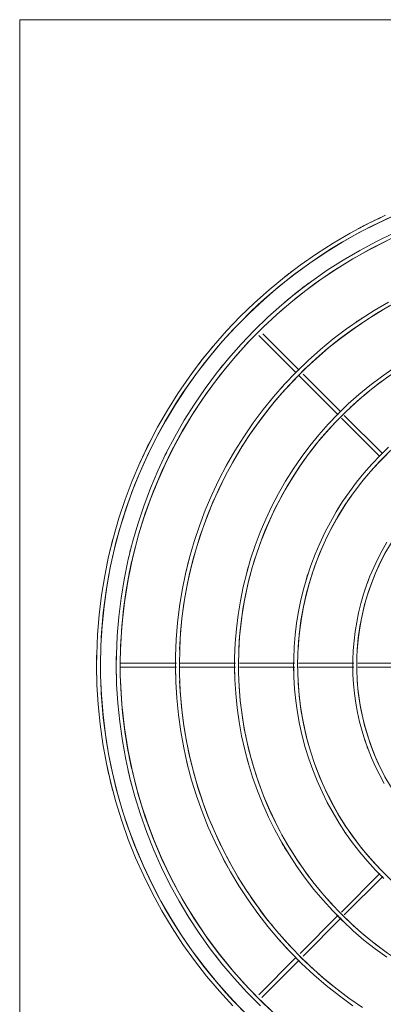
# Model space of a CAD drawing. Header units: millimetres. Extents: x -3165 to 47090, y -1932 to 8822.
# Tile 41 of 59: x 34845 to 35030, y 2935 to 3435. Entities that reach past the tile are written whole.
import ezdxf

# ---------------------------------------------------------------- set-up
doc = ezdxf.new("R2010")
doc.units = ezdxf.units.MM
doc.layers.add('M-EQPM', color=50, linetype='Continuous', lineweight=18)

# ---------------------------------------------------------------- blocks, each defined once
blk = doc.blocks.new('Outdoor_Condenser_Unit_Single_Fan_15958 - Generic _Without Brackets_-V7-ELEVAÇÃO 6 - MAPEAMENTO DE DANOS')
at = {"layer": 'M-EQPM'}
for p, q in [((21926.11, 3435), (22796.11, 3435)), ((21926.11, 2780), (21926.11, 3435)), ((22047.47, 3274.73), (22066.44, 3255.76)), ((22067.86, 3257.17), (22049.47, 3275.56)), ((22067.89, 3254.31), (22087.65, 3234.55)), ((22089.07, 3235.95), (22069.89, 3255.14)), ((22089.39, 3232.81), (22108.9, 3213.3)), ((22109.93, 3215.1), (22090.8, 3234.23)), ((22005.63, 3108.5), (21977.51, 3108.5)), ((22035.63, 3108.5), (22007.53, 3108.5)), ((22065.64, 3108.5), (22037.56, 3108.5)), ((22095.64, 3108.5), (22067.59, 3108.5)), ((22125.65, 3108.5), (22097.62, 3108.5)), ((21977.51, 3106.5), (22005.63, 3106.5)), ((22007.53, 3106.5), (22035.63, 3106.5)), ((22037.56, 3106.5), (22065.64, 3106.5)), ((22067.59, 3106.5), (22095.64, 3106.5)), ((22097.62, 3106.5), (22125.65, 3106.5)), ((22108.89, 3001.68), (22089.39, 2982.18)), ((22090.8, 2980.78), (22110.28, 3000.25)), ((22087.75, 2980.55), (22068.39, 2961.19)), ((22069.89, 2959.86), (22089.29, 2979.26)), ((22066.44, 2959.24), (22047.47, 2940.27)), ((22048.89, 2938.86), (22067.86, 2957.83))]:
    blk.add_line(p, q, dxfattribs=at)
at = {"layer": 'M-EQPM', "flags": 128}
for points in [[(22111.66, 3335.73), (22102.62, 3331.37), (22093.76, 3326.66), (22085.09, 3321.59), (22076.63, 3316.18), (22068.4, 3310.43), (22060.4, 3304.36), (22052.66, 3297.98), (22045.17, 3291.29), (22037.96, 3284.31), (22031.03, 3277.04), (22024.4, 3269.5), (22018.07, 3261.71), (22012.06, 3253.66), (22006.38, 3245.39), (22001.04, 3236.89), (21996.03, 3228.19), (21991.38, 3219.29), (21987.09, 3210.21), (21983.17, 3200.97), (21979.62, 3191.58), (21976.44, 3182.06), (21973.65, 3172.41), (21971.25, 3162.67), (21969.24, 3152.83), (21967.63, 3142.92), (21966.41, 3132.96), (21965.59, 3122.95), (21965.17, 3112.92), (21965.11, 3107.5)], [(22111.66, 3335.73), (22107.77, 3333.86)], [(22111.66, 3335.73), (22107.77, 3333.86)], [(22111.66, 3335.73), (22107.77, 3333.86)], [(22111.66, 3335.73), (22107.77, 3333.86)], [(22111.66, 3335.73), (22107.77, 3333.86)], [(22111.66, 3335.73), (22107.77, 3333.86)], [(22111.66, 3335.73), (22107.77, 3333.86)], [(21967.11, 3107.5), (21967.31, 3117.46), (21967.91, 3127.4), (21968.91, 3137.31), (21970.3, 3147.17), (21972.08, 3156.97), (21974.25, 3166.69), (21976.81, 3176.31), (21979.76, 3185.83), (21983.08, 3195.22), (21986.77, 3204.47), (21990.83, 3213.56), (21995.25, 3222.48), (22000.03, 3231.22), (22005.15, 3239.77), (22010.61, 3248.1), (22016.39, 3256.2), (22022.5, 3264.07), (22028.92, 3271.69), (22035.63, 3279.04), (22042.63, 3286.12), (22049.92, 3292.92), (22057.46, 3299.41), (22065.27, 3305.6), (22073.31, 3311.48), (22081.58, 3317.03), (22090.07, 3322.24), (22098.75, 3327.11), (22107.63, 3331.63), (22116.68, 3335.78)], [(22115.82, 3326.64), (22107.14, 3322.45), (22098.63, 3317.93), (22090.31, 3313.06), (22082.19, 3307.86), (22074.29, 3302.35), (22066.61, 3296.52), (22059.17, 3290.39), (22051.98, 3283.97), (22045.05, 3277.26), (22038.4, 3270.29), (22032.04, 3263.05), (22025.96, 3255.56), (22020.19, 3247.84), (22014.74, 3239.89), (22009.6, 3231.74), (22004.8, 3223.38), (22000.34, 3214.84), (21996.22, 3206.12), (21992.45, 3197.25), (21989.04, 3188.23), (21985.99, 3179.09), (21983.31, 3169.83), (21981.01, 3160.47), (21979.08, 3151.02), (21977.53, 3141.51), (21976.36, 3131.94), (21975.57, 3122.33), (21975.17, 3112.7), (21975.11, 3107.5)], [(21977.11, 3107.5), (21977.31, 3117.06), (21977.88, 3126.6), (21978.83, 3136.11), (21980.17, 3145.58), (21981.88, 3154.98), (21983.97, 3164.31), (21986.42, 3173.55), (21989.25, 3182.68), (21992.44, 3191.69), (21995.98, 3200.57), (21999.88, 3209.3), (22004.12, 3217.87), (22008.71, 3226.25), (22013.62, 3234.45), (22018.86, 3242.45), (22024.41, 3250.23), (22030.28, 3257.78), (22036.43, 3265.09), (22042.88, 3272.15), (22049.6, 3278.95), (22056.59, 3285.47), (22063.84, 3291.71), (22071.32, 3297.65), (22079.04, 3303.29), (22086.98, 3308.61), (22095.13, 3313.61), (22103.47, 3318.29), (22111.99, 3322.62)], [(22106.83, 3333.4), (22102.62, 3331.37), (22093.76, 3326.66), (22085.09, 3321.59), (22076.63, 3316.18), (22068.4, 3310.43), (22060.4, 3304.36), (22052.66, 3297.98), (22045.17, 3291.29), (22037.96, 3284.31), (22031.03, 3277.04), (22024.4, 3269.5), (22018.07, 3261.71), (22012.06, 3253.66), (22006.38, 3245.39), (22001.04, 3236.89), (21996.03, 3228.19), (21991.38, 3219.29), (21987.09, 3210.21), (21983.17, 3200.97), (21979.62, 3191.58), (21976.44, 3182.06), (21973.65, 3172.41), (21971.25, 3162.67), (21969.24, 3152.83), (21967.63, 3142.92), (21966.41, 3132.96), (21965.59, 3122.95), (21965.17, 3112.92), (21965.11, 3107.5)], [(22106.83, 3333.4), (22102.62, 3331.37), (22093.76, 3326.66), (22085.09, 3321.59), (22076.63, 3316.18), (22068.4, 3310.43), (22060.4, 3304.36), (22052.66, 3297.98), (22045.17, 3291.29), (22037.96, 3284.31), (22031.03, 3277.04), (22024.4, 3269.5), (22018.07, 3261.71), (22012.06, 3253.66), (22006.38, 3245.39), (22001.04, 3236.89), (21996.03, 3228.19), (21991.38, 3219.29), (21987.09, 3210.21), (21983.17, 3200.97), (21979.62, 3191.58), (21976.44, 3182.06), (21973.65, 3172.41), (21971.25, 3162.67), (21969.24, 3152.83), (21967.63, 3142.92), (21966.41, 3132.96), (21965.59, 3122.95), (21965.17, 3112.92), (21965.11, 3107.5)], [(22106.83, 3333.4), (22102.62, 3331.37), (22093.76, 3326.66), (22085.09, 3321.59), (22076.63, 3316.18), (22068.4, 3310.43), (22060.4, 3304.36), (22052.66, 3297.98), (22045.17, 3291.29), (22037.96, 3284.31), (22031.03, 3277.04), (22024.4, 3269.5), (22018.07, 3261.71), (22012.06, 3253.66), (22006.38, 3245.39), (22001.04, 3236.89), (21996.03, 3228.19), (21991.38, 3219.29), (21987.09, 3210.21), (21983.17, 3200.97), (21979.62, 3191.58), (21976.44, 3182.06), (21973.65, 3172.41), (21971.25, 3162.67), (21969.24, 3152.83), (21967.63, 3142.92), (21966.41, 3132.96), (21965.59, 3122.95), (21965.17, 3112.92), (21965.11, 3107.5)], [(22106.83, 3333.4), (22102.62, 3331.37), (22093.76, 3326.66), (22085.09, 3321.59), (22076.63, 3316.18), (22068.4, 3310.43), (22060.4, 3304.36), (22052.66, 3297.98), (22045.17, 3291.29), (22037.96, 3284.31), (22031.03, 3277.04), (22024.4, 3269.5), (22018.07, 3261.71), (22012.06, 3253.66), (22006.38, 3245.39), (22001.04, 3236.89), (21996.03, 3228.19), (21991.38, 3219.29), (21987.09, 3210.21), (21983.17, 3200.97), (21979.62, 3191.58), (21976.44, 3182.06), (21973.65, 3172.41), (21971.25, 3162.67), (21969.24, 3152.83), (21967.63, 3142.92), (21966.41, 3132.96), (21965.59, 3122.95), (21965.17, 3112.92), (21965.11, 3107.5)], [(22106.83, 3333.4), (22102.62, 3331.37), (22093.76, 3326.66), (22085.09, 3321.59), (22076.63, 3316.18), (22068.4, 3310.43), (22060.4, 3304.36), (22052.66, 3297.98), (22045.17, 3291.29), (22037.96, 3284.31), (22031.03, 3277.04), (22024.4, 3269.5), (22018.07, 3261.71), (22012.06, 3253.66), (22006.38, 3245.39), (22001.04, 3236.89), (21996.03, 3228.19), (21991.38, 3219.29), (21987.09, 3210.21), (21983.17, 3200.97), (21979.62, 3191.58), (21976.44, 3182.06), (21973.65, 3172.41), (21971.25, 3162.67), (21969.24, 3152.83), (21967.63, 3142.92), (21966.41, 3132.96), (21965.59, 3122.95), (21965.17, 3112.92), (21965.11, 3107.5)], [(22106.83, 3333.4), (22102.62, 3331.37), (22093.76, 3326.66), (22085.09, 3321.59), (22076.63, 3316.18), (22068.4, 3310.43), (22060.4, 3304.36), (22052.66, 3297.98), (22045.17, 3291.29), (22037.96, 3284.31), (22031.03, 3277.04), (22024.4, 3269.5), (22018.07, 3261.71), (22012.06, 3253.66), (22006.38, 3245.39), (22001.04, 3236.89), (21996.03, 3228.19), (21991.38, 3219.29), (21987.09, 3210.21), (21983.17, 3200.97), (21979.62, 3191.58), (21976.44, 3182.06), (21973.65, 3172.41), (21971.25, 3162.67), (21969.24, 3152.83), (21967.63, 3142.92), (21966.41, 3132.96), (21965.59, 3122.95), (21965.17, 3112.92), (21965.11, 3107.5)], [(22106.83, 3333.4), (22102.62, 3331.37), (22093.76, 3326.66), (22085.09, 3321.59), (22076.63, 3316.18), (22068.4, 3310.43), (22060.4, 3304.36), (22052.66, 3297.98), (22045.17, 3291.29), (22037.96, 3284.31), (22031.03, 3277.04), (22024.4, 3269.5), (22018.07, 3261.71), (22012.06, 3253.66), (22006.38, 3245.39), (22001.04, 3236.89), (21996.03, 3228.19), (21991.38, 3219.29), (21987.09, 3210.21), (21983.17, 3200.97), (21979.62, 3191.58), (21976.44, 3182.06), (21973.65, 3172.41), (21971.25, 3162.67), (21969.24, 3152.83), (21967.63, 3142.92), (21966.41, 3132.96), (21965.59, 3122.95), (21965.17, 3112.92), (21965.11, 3107.5)], [(22113.26, 3291.73), (22105.97, 3287.47), (22098.86, 3282.92), (22091.94, 3278.09), (22085.22, 3272.99), (22078.71, 3267.62), (22072.41, 3262), (22066.35, 3256.13), (22060.52, 3250.02), (22054.95, 3243.69), (22049.63, 3237.13), (22044.58, 3230.37), (22039.81, 3223.41), (22035.31, 3216.27), (22031.11, 3208.95), (22027.2, 3201.47), (22023.59, 3193.84), (22020.29, 3186.08), (22017.31, 3178.18), (22014.64, 3170.18), (22012.29, 3162.07), (22010.27, 3153.87), (22008.58, 3145.61), (22007.23, 3137.28), (22006.2, 3128.9), (22005.52, 3120.49), (22005.16, 3112.06), (22005.11, 3107.5)], [(22007.11, 3107.5), (22007.28, 3115.86), (22007.78, 3124.2), (22008.62, 3132.52), (22009.78, 3140.8), (22011.28, 3149.02), (22013.11, 3157.18), (22015.25, 3165.26), (22017.72, 3173.24), (22020.51, 3181.13), (22023.61, 3188.89), (22027.02, 3196.52), (22030.73, 3204.01), (22034.74, 3211.35), (22039.04, 3218.52), (22043.62, 3225.51), (22048.48, 3232.31), (22053.6, 3238.92), (22058.99, 3245.31), (22064.62, 3251.48), (22070.5, 3257.43), (22076.62, 3263.13), (22082.95, 3268.58), (22089.5, 3273.78), (22096.25, 3278.71), (22103.19, 3283.37), (22110.31, 3287.74), (22117.61, 3291.83)], [(22115.53, 3257.98), (22109.6, 3253.84), (22103.83, 3249.46), (22098.24, 3244.86), (22092.84, 3240.03), (22087.64, 3235), (22082.65, 3229.76), (22077.86, 3224.32), (22073.3, 3218.7), (22068.97, 3212.9), (22064.87, 3206.93), (22061.02, 3200.81), (22057.41, 3194.53), (22054.06, 3188.11), (22050.96, 3181.57), (22048.13, 3174.9), (22045.57, 3168.13), (22043.28, 3161.26), (22041.27, 3154.31), (22039.54, 3147.28), (22038.09, 3140.19), (22036.93, 3133.04), (22036.05, 3125.86), (22035.46, 3118.64), (22035.16, 3111.41), (22035.11, 3107.5)], [(22037.11, 3107.5), (22037.26, 3114.66), (22037.69, 3121.8), (22038.4, 3128.93), (22039.4, 3136.02), (22040.68, 3143.06), (22042.25, 3150.05), (22044.09, 3156.97), (22046.2, 3163.81), (22048.59, 3170.56), (22051.25, 3177.21), (22054.16, 3183.74), (22057.34, 3190.16), (22060.78, 3196.44), (22064.46, 3202.58), (22068.38, 3208.57), (22072.54, 3214.4), (22076.93, 3220.05), (22081.54, 3225.53), (22086.37, 3230.82), (22091.4, 3235.91), (22096.64, 3240.79), (22102.06, 3245.46), (22107.67, 3249.91), (22113.45, 3254.14)], [(22113.28, 3218.07), (22108.94, 3213.87), (22104.77, 3209.49), (22100.78, 3204.96), (22096.97, 3200.27), (22093.36, 3195.43), (22089.94, 3190.45), (22086.72, 3185.34), (22083.72, 3180.1), (22080.92, 3174.75), (22078.34, 3169.29), (22075.98, 3163.73), (22073.84, 3158.08), (22071.93, 3152.35), (22070.25, 3146.55), (22068.81, 3140.69), (22067.6, 3134.77), (22066.63, 3128.81), (22065.89, 3122.81), (22065.4, 3116.79), (22065.15, 3110.76), (22065.11, 3107.5)], [(22067.11, 3107.5), (22067.23, 3113.46), (22067.59, 3119.41), (22068.19, 3125.34), (22069.02, 3131.24), (22070.09, 3137.1), (22071.39, 3142.92), (22072.92, 3148.68), (22074.68, 3154.37), (22076.67, 3159.99), (22078.88, 3165.52), (22081.31, 3170.96), (22083.95, 3176.31), (22086.81, 3181.54), (22089.87, 3186.65), (22093.14, 3191.63), (22096.6, 3196.48), (22100.26, 3201.19), (22104.1, 3205.75), (22108.11, 3210.15), (22112.31, 3214.39)], [(22112.43, 3169.88), (22110.02, 3165.68), (22107.78, 3161.39), (22105.71, 3157.01), (22103.82, 3152.56), (22102.11, 3148.03), (22100.58, 3143.44), (22099.23, 3138.79), (22098.07, 3134.09), (22097.1, 3129.35), (22096.33, 3124.58), (22095.74, 3119.77), (22095.34, 3114.95), (22095.14, 3110.11), (22095.11, 3107.5)], [(22097.11, 3107.5), (22097.21, 3112.26), (22097.5, 3117.01), (22097.97, 3121.75), (22098.63, 3126.46), (22099.49, 3131.14), (22100.53, 3135.79), (22101.75, 3140.39), (22103.16, 3144.93), (22104.74, 3149.42), (22106.51, 3153.84), (22108.45, 3158.19), (22110.56, 3162.45), (22112.84, 3166.63)], [(21965.11, 3107.5), (21965.32, 3097.46), (21965.92, 3087.44), (21966.92, 3077.45), (21968.32, 3067.51), (21970.12, 3057.63), (21972.31, 3047.84), (21974.89, 3038.13), (21977.86, 3028.54), (21981.2, 3019.08), (21984.93, 3009.76), (21989.02, 3000.59), (21993.48, 2991.59), (21998.29, 2982.78), (22003.45, 2974.17), (22008.96, 2965.77), (22014.79, 2957.6), (22020.94, 2949.67), (22027.41, 2941.99), (22034.18, 2934.58)], [(21965.11, 3107.5), (21965.32, 3097.46), (21965.92, 3087.44), (21966.92, 3077.45), (21968.32, 3067.51), (21970.12, 3057.63), (21972.31, 3047.84), (21974.89, 3038.13), (21977.86, 3028.54), (21981.2, 3019.08), (21984.93, 3009.76), (21989.02, 3000.59), (21993.48, 2991.59), (21998.29, 2982.78), (22003.45, 2974.17), (22008.96, 2965.77), (22014.79, 2957.6), (22020.94, 2949.67), (22027.41, 2941.99), (22034.18, 2934.58)], [(21965.11, 3107.5), (21965.32, 3097.46), (21965.92, 3087.44), (21966.92, 3077.45), (21968.32, 3067.51), (21970.12, 3057.63), (21972.31, 3047.84), (21974.89, 3038.13), (21977.86, 3028.54), (21981.2, 3019.08), (21984.93, 3009.76), (21989.02, 3000.59), (21993.48, 2991.59), (21998.29, 2982.78), (22003.45, 2974.17), (22008.96, 2965.77), (22014.79, 2957.6), (22020.94, 2949.67), (22027.41, 2941.99), (22034.18, 2934.58)], [(21965.11, 3107.5), (21965.32, 3097.46), (21965.92, 3087.44), (21966.92, 3077.45), (21968.32, 3067.51), (21970.12, 3057.63), (21972.31, 3047.84), (21974.89, 3038.13), (21977.86, 3028.54), (21981.2, 3019.08), (21984.93, 3009.76), (21989.02, 3000.59), (21993.48, 2991.59), (21998.29, 2982.78), (22003.45, 2974.17), (22008.96, 2965.77), (22014.79, 2957.6), (22020.94, 2949.67), (22027.41, 2941.99), (22034.18, 2934.58)], [(21965.11, 3107.5), (21965.32, 3097.46), (21965.92, 3087.44), (21966.92, 3077.45), (21968.32, 3067.51), (21970.12, 3057.63), (21972.31, 3047.84), (21974.89, 3038.13), (21977.86, 3028.54), (21981.2, 3019.08), (21984.93, 3009.76), (21989.02, 3000.59), (21993.48, 2991.59), (21998.29, 2982.78), (22003.45, 2974.17), (22008.96, 2965.77), (22014.79, 2957.6), (22020.94, 2949.67), (22027.41, 2941.99), (22034.18, 2934.58)], [(21965.11, 3107.5), (21965.32, 3097.46), (21965.92, 3087.44), (21966.92, 3077.45), (21968.32, 3067.51), (21970.12, 3057.63), (21972.31, 3047.84), (21974.89, 3038.13), (21977.86, 3028.54), (21981.2, 3019.08), (21984.93, 3009.76), (21989.02, 3000.59), (21993.48, 2991.59), (21998.29, 2982.78), (22003.45, 2974.17), (22008.96, 2965.77), (22014.79, 2957.6), (22020.94, 2949.67), (22027.41, 2941.99), (22034.18, 2934.58)], [(21965.11, 3107.5), (21965.32, 3097.46), (21965.92, 3087.44), (21966.92, 3077.45), (21968.32, 3067.51), (21970.12, 3057.63), (21972.31, 3047.84), (21974.89, 3038.13), (21977.86, 3028.54), (21981.2, 3019.08), (21984.93, 3009.76), (21989.02, 3000.59), (21993.48, 2991.59), (21998.29, 2982.78), (22003.45, 2974.17), (22008.96, 2965.77), (22014.79, 2957.6), (22020.94, 2949.67), (22027.41, 2941.99), (22034.18, 2934.58)], [(21965.11, 3107.5), (21965.32, 3097.46), (21965.92, 3087.44), (21966.92, 3077.45), (21968.32, 3067.51), (21970.12, 3057.63), (21972.31, 3047.84), (21974.89, 3038.13), (21977.86, 3028.54), (21981.2, 3019.08), (21984.93, 3009.76), (21989.02, 3000.59), (21993.48, 2991.59), (21998.29, 2982.78), (22003.45, 2974.17), (22008.96, 2965.77), (22014.79, 2957.6), (22020.94, 2949.67), (22027.41, 2941.99), (22034.18, 2934.58)], [(22039.38, 2932.1), (22032.5, 2939.31), (22025.92, 2946.79), (22019.65, 2954.52), (22013.69, 2962.5), (22008.05, 2970.71), (22002.75, 2979.14), (21997.79, 2987.78), (21993.17, 2996.6), (21988.92, 3005.61), (21985.02, 3014.77), (21981.5, 3024.09), (21978.35, 3033.54), (21975.59, 3043.1), (21973.2, 3052.77), (21971.21, 3062.53), (21969.61, 3072.36), (21968.4, 3082.25), (21967.59, 3092.17), (21967.17, 3102.12), (21967.11, 3107.5)], [(21975.11, 3107.5), (21975.31, 3097.86), (21975.89, 3088.24), (21976.85, 3078.65), (21978.19, 3069.1), (21979.92, 3059.62), (21982.02, 3050.21), (21984.5, 3040.9), (21987.35, 3031.69), (21990.56, 3022.6), (21994.14, 3013.65), (21998.07, 3004.85), (22002.35, 2996.21), (22006.97, 2987.75), (22011.93, 2979.48), (22017.21, 2971.42), (22022.81, 2963.58), (22028.72, 2955.96), (22034.93, 2948.59), (22041.43, 2941.47), (22048.21, 2934.62)], [(22053.34, 2932.5), (22046.47, 2939.15), (22039.88, 2946.06), (22033.56, 2953.24), (22027.54, 2960.66), (22021.82, 2968.32), (22016.41, 2976.2), (22011.32, 2984.3), (22006.56, 2992.58), (22002.13, 3001.06), (21998.04, 3009.7), (21994.31, 3018.5), (21990.92, 3027.44), (21987.9, 3036.51), (21985.25, 3045.69), (21982.96, 3054.97), (21981.04, 3064.34), (21979.51, 3073.77), (21978.35, 3083.26), (21977.57, 3092.79), (21977.17, 3102.34), (21977.11, 3107.5)], [(22005.11, 3107.5), (22005.28, 3099.06), (22005.79, 3090.64), (22006.63, 3082.24), (22007.81, 3073.88), (22009.32, 3065.58), (22011.16, 3057.34), (22013.33, 3049.19), (22015.83, 3041.13), (22018.64, 3033.17), (22021.77, 3025.33), (22025.21, 3017.63), (22028.96, 3010.06), (22033.01, 3002.66), (22037.34, 2995.42), (22041.97, 2988.36), (22046.87, 2981.49), (22052.05, 2974.82), (22057.48, 2968.37), (22063.17, 2962.14), (22069.11, 2956.14), (22075.28, 2950.38), (22081.68, 2944.87), (22088.29, 2939.63), (22095.1, 2934.65)], [(22099.97, 2933.74), (22093.12, 2938.52), (22086.46, 2943.58), (22080.01, 2948.89), (22073.77, 2954.46), (22067.77, 2960.28), (22062, 2966.33), (22056.48, 2972.6), (22051.21, 2979.1), (22046.21, 2985.79), (22041.48, 2992.68), (22037.03, 2999.76), (22032.86, 3007.01), (22028.99, 3014.42), (22025.42, 3021.97), (22022.15, 3029.67), (22019.19, 3037.49), (22016.55, 3045.42), (22014.23, 3053.45), (22012.23, 3061.57), (22010.55, 3069.76), (22009.21, 3078.01), (22008.19, 3086.3), (22007.51, 3094.64), (22007.16, 3102.99), (22007.11, 3107.5)], [(22035.11, 3107.5), (22035.26, 3100.26), (22035.69, 3093.04), (22036.42, 3085.83), (22037.43, 3078.66), (22038.72, 3071.54), (22040.3, 3064.48), (22042.16, 3057.48), (22044.3, 3050.56), (22046.72, 3043.74), (22049.4, 3037.02), (22052.35, 3030.4), (22055.57, 3023.92), (22059.04, 3017.56), (22062.76, 3011.36), (22066.73, 3005.3), (22070.94, 2999.41), (22075.37, 2993.69), (22080.04, 2988.15), (22084.92, 2982.81), (22090.01, 2977.66), (22095.3, 2972.72), (22100.79, 2968), (22106.46, 2963.5), (22112.31, 2959.23)], [(22110.77, 2962.78), (22105.07, 2967.11), (22099.54, 2971.66), (22094.21, 2976.43), (22089.06, 2981.41), (22084.12, 2986.59), (22079.39, 2991.97), (22074.88, 2997.53), (22070.6, 3003.26), (22066.54, 3009.17), (22062.73, 3015.23), (22059.16, 3021.43), (22055.85, 3027.78), (22052.79, 3034.25), (22049.99, 3040.84), (22047.46, 3047.54), (22045.19, 3054.33), (22043.2, 3061.21), (22041.49, 3068.16), (22040.06, 3075.17), (22038.91, 3082.24), (22038.04, 3089.35), (22037.45, 3096.48), (22037.16, 3103.64), (22037.11, 3107.5)], [(22065.11, 3107.5), (22065.24, 3101.46), (22065.6, 3095.43), (22066.2, 3089.42), (22067.04, 3083.44), (22068.12, 3077.5), (22069.44, 3071.61), (22071, 3065.77), (22072.78, 3060), (22074.79, 3054.31), (22077.03, 3048.7), (22079.5, 3043.18), (22082.18, 3037.77), (22085.07, 3032.47), (22088.18, 3027.29), (22091.49, 3022.24), (22095, 3017.32), (22098.7, 3012.55), (22102.59, 3007.93), (22106.66, 3003.47), (22110.91, 2999.18)], [(22114.64, 2998.4), (22110.36, 3002.54), (22106.24, 3006.86), (22102.31, 3011.33), (22098.55, 3015.96), (22094.99, 3020.73), (22091.61, 3025.65), (22088.44, 3030.69), (22085.47, 3035.86), (22082.71, 3041.14), (22080.16, 3046.53), (22077.83, 3052.01), (22075.72, 3057.59), (22073.84, 3063.24), (22072.18, 3068.97), (22070.76, 3074.75), (22069.56, 3080.59), (22068.61, 3086.47), (22067.88, 3092.39), (22067.4, 3098.33), (22067.15, 3104.28), (22067.11, 3107.5)], [(22095.11, 3107.5), (22095.21, 3102.66), (22095.5, 3097.83), (22095.99, 3093.01), (22096.66, 3088.22), (22097.53, 3083.46), (22098.58, 3078.74), (22099.83, 3074.06), (22101.26, 3069.44), (22102.87, 3064.87), (22104.67, 3060.38), (22106.64, 3055.96), (22108.79, 3051.62), (22111.11, 3047.38)], [(22111.77, 3050.28), (22109.57, 3054.5), (22107.53, 3058.8), (22105.67, 3063.18), (22103.99, 3067.64), (22102.49, 3072.15), (22101.16, 3076.72), (22100.02, 3081.35), (22099.07, 3086.01), (22098.31, 3090.71), (22097.73, 3095.43), (22097.34, 3100.18), (22097.14, 3104.93), (22097.11, 3107.5)]]:
    blk.add_lwpolyline(points, dxfattribs=at)
at = {"layer": 'M-EQPM'}
for radius, start, end in [(249, 1.8408, 178.1592), (239, 1.9179, 178.0821), (251, 115.7143, 118.1434), (251, 117.3214, 118.1434), (251, 117.3214, 118.1434), (251, 117.3214, 118.1434), (251, 117.3214, 118.1434), (251, 117.3214, 118.1434), (251, 117.3214, 118.1434), (251, 117.3214, 118.1434), (251, 127.1443, 128.5714), (209, 110.7779, 177.8069), (241, 126.4203, 130.2199), (211, 123.0944, 124.6154), (251, 139.9354, 143.7639), (251, 143.0357, 143.7639), (251, 143.0357, 143.7639), (251, 143.0357, 143.7639), (251, 143.0357, 143.7639), (251, 143.0357, 143.7639), (251, 143.0357, 143.7639), (251, 143.0357, 143.7639), (241, 140.3761, 141.4286), (241, 140.3761, 141.4286), (179, 121.875, 133.125), (149, 3.0763, 176.9237), (211, 136.968, 138.4615), (179, 135, 177.4393), (119, 3.8518, 176.1482), (251, 152.9072, 155.8929), (241, 153.3643, 154.2857), (241, 153.3643, 154.2857), (211, 150.8395, 152.3077), (151, 145.0006, 148.8086), (251, 165.2638, 168.531), (251, 165.2638, 165.5357), (251, 165.2638, 165.5357), (251, 165.2638, 165.5357), (251, 165.2638, 165.5357), (251, 165.2638, 165.5357), (251, 165.2638, 165.5357), (251, 165.2638, 165.5357), (241, 165.367, 167.1429), (241, 165.367, 165.5357), (239, 167.1429, 168.75), (211, 165.2402, 167.0059), (181, 163.9437, 165), (151, 161.5112, 163.6364), (121, 158.7769, 162), (241, 178.7799, 180), (241, 178.7799, 180), (251, 178.8346, 180), (251, 178.8346, 180), (251, 178.8346, 180), (251, 178.8346, 180), (251, 178.8346, 180), (251, 178.8346, 180), (251, 178.8346, 180), (251, 178.8346, 180), (211, 178.6962, 180), (181, 178.5825, 180), (151, 178.419, 180), (121, 178.1643, 180), (251, 180, 181.1654), (251, 180, 181.1654), (251, 180, 181.1654), (251, 180, 181.1654), (251, 180, 181.1654), (251, 180, 181.1654), (251, 180, 181.1654), (251, 180, 181.1654), (241, 180, 181.2201), (241, 180, 181.2201), (211, 180, 181.3038), (181, 180, 181.4175), (151, 180, 181.581), (121, 180, 181.8357), (249, 181.8408, 358.1592), (239, 181.9179, 358.0821), (209, 182.1931, 205.9615), (179, 182.5607, 208.125), (149, 183.0763, 356.9237), (119, 183.8518, 356.1482), (121, 198, 201.361), (239, 191.25, 192.8571), (211, 193.0342, 193.8462), (181, 195, 196.0634), (251, 191.469, 194.6616), (241, 192.8571, 194.633), (251, 194.4643, 194.6616), (251, 194.4643, 194.6616), (251, 194.4643, 194.6616), (251, 194.4643, 194.6616), (251, 194.4643, 194.6616), (251, 194.4643, 194.6616), (251, 194.4643, 194.6616), (241, 194.4643, 194.633), (151, 212.7273, 214.981), (181, 208.854, 211.875), (179, 210.171, 223.125), (211, 207.6923, 209.1715), (209, 207.6923, 219.8077), (241, 205.7143, 206.7671), (181, 223.859, 226.875), (179, 225.1556, 299.9129), (209, 221.5385, 233.6538), (211, 221.5385, 223.0179), (241, 216.9643, 218.5714), (241, 216.9643, 218.5714)]:
    blk.add_arc((22216.11, 3107.5), radius, start, end, dxfattribs=at)

msp = doc.modelspace()

# ---------------------------------------------------------------- block references
at = {"layer": 'M-EQPM'}
msp.add_blockref('Outdoor_Condenser_Unit_Single_Fan_15958 - Generic _Without Brackets_-V7-ELEVAÇÃO 6 - MAPEAMENTO DE DANOS', (12918.95, 0), dxfattribs=at)

doc.saveas('drawing.dxf')
